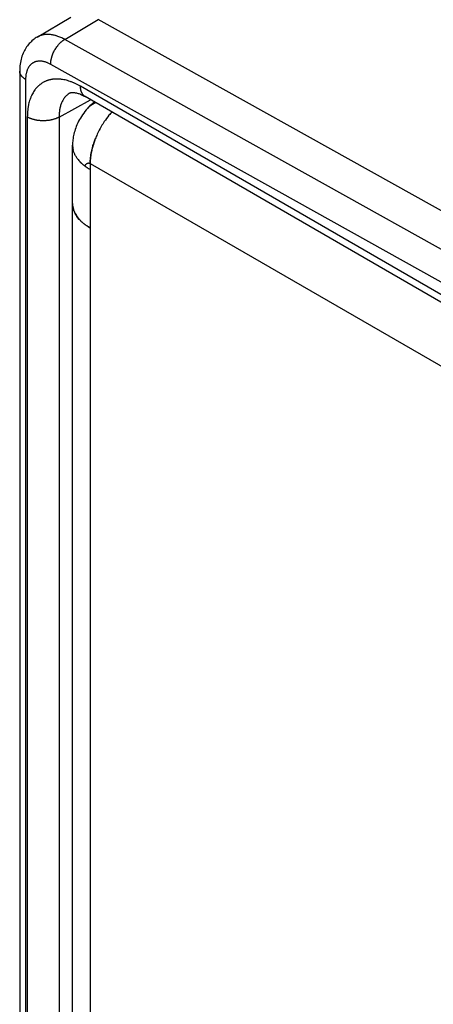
# Model space of a CAD drawing. Header units: inches. Extents: x 0 to 22, y 0 to 17.
# Tile 20 of 56: x 3.814 to 4.365, y 13.09 to 14.399. Entities that reach past the tile are written whole.
import ezdxf

# ---------------------------------------------------------------- set-up
doc = ezdxf.new("R2010")
doc.units = ezdxf.units.IN
doc.header["$LTSCALE"] = 1.21
doc.header["$MEASUREMENT"] = 0
doc.layers.get('0').update_dxf_attribs({"linetype": 'CONTINUOUS'})

msp = doc.modelspace()

# ---------------------------------------------------------------- linework, layer by layer
at = {"color": 6, "linetype": 'Continuous'}
for p, q in [((3.8372, 14.376), (3.8821, 14.4024)), ((3.8739, 14.3729), (3.9186, 14.3992)), ((4.9866, 13.804), (3.9186, 14.3992)), ((3.8372, 14.376), (3.8372, 14.376)), ((4.9695, 13.7624), (3.8739, 14.3729)), ((4.9864, 13.7094), (3.8553, 14.3397)), ((3.814, 14.3308), (3.814, 11.9545)), ((3.8219, 14.3198), (3.8219, 11.9435)), ((4.9897, 13.6785), (3.8949, 14.3106)), ((3.8665, 14.2697), (3.9084, 14.2926)), ((4.9959, 13.6648), (3.9011, 14.2969)), ((3.8242, 14.2698), (3.8242, 11.9908)), ((3.8665, 14.2697), (3.8665, 11.9907)), ((3.8844, 14.234), (3.8844, 14.2324)), ((3.8844, 12.001), (3.8844, 14.2324)), ((3.9078, 14.2079), (5.2478, 13.4343)), ((3.9078, 14.1222), (3.9078, 12.0459))]:
    msp.add_line(p, q, dxfattribs=at)
at = {"color": 7, "linetype": 'Continuous'}
for p, q in [((3.9078, 14.2079), (3.9078, 14.1222)), ((3.8934, 14.1336), (3.8902, 14.1376)), ((3.8902, 14.1376), (3.8934, 14.1336))]:
    msp.add_line(p, q, dxfattribs=at)
at = {"color": 6, "linetype": 'Continuous'}
for points in [[(3.8372, 14.376), (3.8361, 14.3754), (3.8346, 14.3744), (3.8332, 14.3734), (3.8318, 14.3723), (3.8304, 14.3711), (3.8291, 14.3699), (3.8278, 14.3686), (3.8266, 14.3673), (3.8254, 14.3659), (3.8243, 14.3645), (3.8232, 14.3629), (3.8222, 14.3614), (3.8212, 14.3597), (3.8203, 14.358), (3.8194, 14.3563), (3.8186, 14.3545), (3.8178, 14.3526), (3.8171, 14.3506), (3.8165, 14.3486), (3.8159, 14.3466), (3.8154, 14.3445), (3.815, 14.3423), (3.8146, 14.3401), (3.8144, 14.3378), (3.8142, 14.3355), (3.8141, 14.3331), (3.814, 14.3308)], [(3.8812, 14.3019), (3.8814, 14.302), (3.8817, 14.3021), (3.882, 14.3022), (3.8823, 14.3023), (3.8827, 14.3023), (3.8832, 14.3024), (3.8837, 14.3025), (3.8843, 14.3025), (3.8849, 14.3025), (3.8856, 14.3024), (3.8863, 14.3024), (3.8871, 14.3023), (3.8879, 14.3021), (3.8888, 14.302), (3.8897, 14.3017), (3.8907, 14.3015), (3.8917, 14.3012), (3.8928, 14.3008), (3.8939, 14.3004), (3.895, 14.2999), (3.8962, 14.2994), (3.8974, 14.2989), (3.8986, 14.2982), (3.8999, 14.2976), (3.9011, 14.2969)], [(3.9133, 14.2899), (3.9132, 14.2898), (3.9113, 14.2881), (3.9094, 14.2864), (3.9076, 14.2846), (3.9058, 14.2828), (3.9042, 14.281)], [(3.9042, 14.281), (3.9025, 14.2791), (3.9008, 14.277), (3.8993, 14.2749), (3.8977, 14.2728), (3.8963, 14.2706), (3.8949, 14.2684), (3.8937, 14.2662), (3.8925, 14.264), (3.8914, 14.2618), (3.8903, 14.2595), (3.8894, 14.2573), (3.8886, 14.2552), (3.8879, 14.2531), (3.8872, 14.2511), (3.8867, 14.2491), (3.8862, 14.2471), (3.8857, 14.2452), (3.8854, 14.2432), (3.8851, 14.2413), (3.8848, 14.2395), (3.8846, 14.2376), (3.8845, 14.2358), (3.8844, 14.234)]]:
    msp.add_lwpolyline(points, dxfattribs=at)
at = {"color": 7, "linetype": 'Continuous'}
for centre, radius, start, end in [((4.0183, 14.2029), 0.1099, 137.9236, 141.0274), ((4.0186, 14.2026), 0.1103, 137.9261, 141.0149), ((4.0274, 14.1961), 0.1213, 146.2181, 149.8567), ((4.0269, 14.1964), 0.1207, 146.2029, 149.858), ((4.0238, 14.1985), 0.117, 141.0481, 146.2251), ((4.0232, 14.199), 0.1162, 141.0321, 146.2431), ((4.0267, 14.1965), 0.1205, 149.856, 155.2478), ((4.0263, 14.1967), 0.1201, 149.8369, 155.2479), ((4.0227, 14.1983), 0.1161, 155.2604, 158.6882), ((4.0227, 14.1983), 0.1161, 155.2459, 158.6753), ((3.9114, 14.2325), 0.027, 180.024, 192.8026), ((4.0035, 14.2044), 0.096, 165.1389, 168.3609), ((4.0028, 14.2046), 0.0952, 165.1303, 168.3796), ((3.9267, 14.2411), 0.0448, 218.845, 223.0929), ((3.926, 14.2406), 0.0439, 218.8258, 223.1583)]:
    msp.add_arc(centre, radius, start, end, dxfattribs=at)
at = {"color": 6, "linetype": 'Continuous'}
for points, knots in [([(3.8739, 14.3729), (3.873, 14.3734), (3.8713, 14.3743), (3.8688, 14.3755), (3.8663, 14.3765), (3.8641, 14.3773), (3.8625, 14.3778), (3.8608, 14.3783), (3.8588, 14.3788), (3.8564, 14.3792), (3.854, 14.3795), (3.8517, 14.3796), (3.8494, 14.3796), (3.8472, 14.3794), (3.845, 14.379), (3.8433, 14.3786), (3.8419, 14.3782), (3.8409, 14.3778), (3.84, 14.3774), (3.839, 14.377), (3.8381, 14.3765), (3.8375, 14.3762), (3.8372, 14.376)], [0, 0, 0, 0, 0.074982, 0.148145, 0.219442, 0.288839, 0.322821, 0.356324, 0.421909, 0.485675, 0.547714, 0.608138, 0.667083, 0.724707, 0.781191, 0.836733, 0.864223, 0.89156, 0.918776, 0.945899, 0.972964, 1, 1, 1, 1]), ([(3.8553, 14.3397), (3.8553, 14.3401), (3.8553, 14.3408), (3.8553, 14.342), (3.8554, 14.3431), (3.8556, 14.3443), (3.8558, 14.3454), (3.856, 14.3466), (3.8563, 14.3478), (3.8566, 14.349), (3.8569, 14.3502), (3.8573, 14.3515), (3.8578, 14.3527), (3.8584, 14.3543), (3.8593, 14.3563), (3.8605, 14.3586), (3.8619, 14.3608), (3.8631, 14.3627), (3.8642, 14.364), (3.865, 14.365), (3.8658, 14.366), (3.8666, 14.367), (3.8675, 14.3679), (3.8684, 14.3687), (3.8693, 14.3695), (3.8702, 14.3703), (3.8711, 14.371), (3.872, 14.3717), (3.8729, 14.3723), (3.8736, 14.3727), (3.8739, 14.3729)], [0, 0, 0, 0, 0.027633, 0.05596, 0.084943, 0.114539, 0.144705, 0.175393, 0.206556, 0.238145, 0.270112, 0.302413, 0.335, 0.367826, 0.433999, 0.500544, 0.567071, 0.633186, 0.665971, 0.698507, 0.730747, 0.762646, 0.794159, 0.825238, 0.855835, 0.885903, 0.915396, 0.94427, 0.972484, 1, 1, 1, 1]), ([(3.8553, 14.3397), (3.8547, 14.34), (3.8536, 14.3406), (3.852, 14.3414), (3.8504, 14.3421), (3.8488, 14.3427), (3.8472, 14.3431), (3.8456, 14.3435), (3.844, 14.3438), (3.8425, 14.344), (3.8412, 14.344), (3.8402, 14.344), (3.8393, 14.344), (3.8381, 14.3439), (3.8369, 14.3437), (3.836, 14.3435), (3.8354, 14.3433), (3.8347, 14.3431), (3.8339, 14.3428), (3.8328, 14.3423), (3.8316, 14.3417), (3.8305, 14.3409), (3.8296, 14.3402), (3.8289, 14.3396), (3.8285, 14.3392), (3.828, 14.3387), (3.8274, 14.338), (3.8266, 14.337), (3.826, 14.336), (3.8255, 14.3352), (3.825, 14.3343), (3.8244, 14.3332), (3.8238, 14.3317), (3.8233, 14.3302), (3.8229, 14.3286), (3.8225, 14.327), (3.8223, 14.3253), (3.8221, 14.3235), (3.8219, 14.3217), (3.8219, 14.3204), (3.8219, 14.3198)], [0, 0, 0, 0, 0.037323, 0.073738, 0.109223, 0.143761, 0.177343, 0.209983, 0.241719, 0.2726, 0.302681, 0.317446, 0.332037, 0.36074, 0.388883, 0.402779, 0.416574, 0.430281, 0.443915, 0.471022, 0.498024, 0.52505, 0.552224, 0.565909, 0.579677, 0.593543, 0.60752, 0.635854, 0.66478, 0.679495, 0.694389, 0.72475, 0.755931, 0.787985, 0.820955, 0.854876, 0.889757, 0.925586, 0.962343, 1, 1, 1, 1]), ([(3.8219, 14.3198), (3.8216, 14.32), (3.821, 14.3203), (3.8202, 14.3209), (3.8193, 14.3215), (3.8186, 14.3222), (3.8179, 14.3228), (3.8172, 14.3235), (3.8166, 14.3241), (3.8161, 14.3249), (3.8156, 14.3256), (3.8152, 14.3263), (3.8148, 14.327), (3.8145, 14.3278), (3.8143, 14.3285), (3.8141, 14.3293), (3.814, 14.3301), (3.814, 14.3306), (3.814, 14.3308)], [0, 0, 0, 0, 0.07484, 0.147943, 0.219266, 0.288775, 0.35645, 0.422285, 0.486296, 0.548522, 0.609041, 0.668001, 0.725579, 0.781965, 0.837368, 0.892013, 0.946139, 1, 1, 1, 1]), ([(3.8949, 14.3106), (3.8938, 14.3113), (3.8915, 14.3125), (3.8886, 14.3139), (3.8863, 14.315), (3.8846, 14.3157), (3.8829, 14.3164), (3.8806, 14.3172), (3.8778, 14.3181), (3.8745, 14.319), (3.8717, 14.3195), (3.8695, 14.3198), (3.8674, 14.3201), (3.8647, 14.3202), (3.8616, 14.3202), (3.8591, 14.32), (3.8571, 14.3198), (3.8557, 14.3195), (3.8542, 14.3192), (3.8528, 14.3189), (3.8514, 14.3184), (3.8501, 14.318), (3.8487, 14.3174), (3.8474, 14.3169), (3.8462, 14.3162), (3.8449, 14.3156), (3.8437, 14.3148), (3.8425, 14.314), (3.8414, 14.3132), (3.8403, 14.3123), (3.8392, 14.3114), (3.8381, 14.3104), (3.8371, 14.3093), (3.8361, 14.3082), (3.8352, 14.3071), (3.834, 14.3055), (3.8325, 14.3034), (3.831, 14.3007), (3.8298, 14.2984), (3.829, 14.2964), (3.8281, 14.2944), (3.8272, 14.2917), (3.8263, 14.2884), (3.8257, 14.2855), (3.8253, 14.2831), (3.825, 14.2813), (3.8248, 14.2794), (3.8245, 14.2769), (3.8243, 14.2737), (3.8242, 14.2711), (3.8242, 14.2698)], [0, 0, 0, 0, 0.037572, 0.074219, 0.092189, 0.109919, 0.127407, 0.144653, 0.178419, 0.211243, 0.243155, 0.258782, 0.274198, 0.304419, 0.333886, 0.362676, 0.376847, 0.390882, 0.404796, 0.418601, 0.432313, 0.445945, 0.459514, 0.473035, 0.486523, 0.499995, 0.513467, 0.526955, 0.540476, 0.554045, 0.567678, 0.58139, 0.595196, 0.60911, 0.623146, 0.637317, 0.666108, 0.695577, 0.725798, 0.741215, 0.756843, 0.788755, 0.82158, 0.855347, 0.872593, 0.890082, 0.907812, 0.925782, 0.962429, 1, 1, 1, 1]), ([(3.8812, 14.3019), (3.8809, 14.3017), (3.8803, 14.3014), (3.8795, 14.3008), (3.8787, 14.3002), (3.8776, 14.2994), (3.8763, 14.2983), (3.8751, 14.2971), (3.8742, 14.296), (3.8733, 14.2949), (3.8723, 14.2934), (3.8712, 14.2916), (3.8702, 14.2895), (3.8693, 14.2874), (3.8685, 14.2852), (3.8679, 14.2828), (3.8674, 14.2804), (3.8669, 14.2778), (3.8667, 14.2752), (3.8665, 14.2724), (3.8665, 14.2706), (3.8665, 14.2697)], [0, 0, 0, 0, 0.027032, 0.054073, 0.081157, 0.108318, 0.162987, 0.21835, 0.246374, 0.27466, 0.332116, 0.39092, 0.451237, 0.513211, 0.576959, 0.642572, 0.710117, 0.779641, 0.851155, 0.924625, 1, 1, 1, 1]), ([(3.9011, 14.2969), (3.9009, 14.297), (3.9004, 14.2973), (3.8997, 14.2978), (3.8991, 14.2984), (3.8985, 14.299), (3.8979, 14.2997), (3.8974, 14.3005), (3.897, 14.3013), (3.8965, 14.3022), (3.8962, 14.3031), (3.8958, 14.304), (3.8956, 14.305), (3.8953, 14.3061), (3.8952, 14.3072), (3.895, 14.3083), (3.8949, 14.3094), (3.8949, 14.3102), (3.8949, 14.3106)], [0, 0, 0, 0, 0.05386, 0.107985, 0.162628, 0.21803, 0.274414, 0.331989, 0.390945, 0.451458, 0.513676, 0.577683, 0.643517, 0.711192, 0.780706, 0.852036, 0.925148, 1, 1, 1, 1]), ([(3.9042, 14.281), (3.9045, 14.2814), (3.9053, 14.2822), (3.9066, 14.2834), (3.9079, 14.2845), (3.9092, 14.2856), (3.9106, 14.2865), (3.9121, 14.2874), (3.9136, 14.2882), (3.9147, 14.2887), (3.9152, 14.2889)], [0, 0, 0, 0, 0.125729, 0.251107, 0.376208, 0.501102, 0.625857, 0.750542, 0.875231, 1, 1, 1, 1]), ([(3.8665, 14.2697), (3.8661, 14.2695), (3.8654, 14.2691), (3.8643, 14.2685), (3.8631, 14.268), (3.8619, 14.2675), (3.8607, 14.2671), (3.8594, 14.2667), (3.8581, 14.2663), (3.8567, 14.266), (3.8554, 14.2657), (3.854, 14.2654), (3.8526, 14.2652), (3.8511, 14.265), (3.8497, 14.2649), (3.8477, 14.2647), (3.8453, 14.2647), (3.8429, 14.2647), (3.8409, 14.2649), (3.8395, 14.265), (3.8381, 14.2652), (3.8367, 14.2654), (3.8353, 14.2657), (3.8339, 14.266), (3.8326, 14.2664), (3.8313, 14.2667), (3.83, 14.2672), (3.8287, 14.2676), (3.8275, 14.2681), (3.8264, 14.2686), (3.8253, 14.2692), (3.8246, 14.2696), (3.8242, 14.2698)], [0, 0, 0, 0, 0.027558, 0.055824, 0.084759, 0.11432, 0.144462, 0.175137, 0.206296, 0.237891, 0.269871, 0.302192, 0.334805, 0.367663, 0.400716, 0.433915, 0.500542, 0.56715, 0.600325, 0.633346, 0.666162, 0.698725, 0.730985, 0.762898, 0.794416, 0.825492, 0.856076, 0.886121, 0.915579, 0.944405, 0.972559, 1, 1, 1, 1]), ([(3.9009, 14.2043), (3.901, 14.2045), (3.9011, 14.2049), (3.9013, 14.2054), (3.9016, 14.2059), (3.9019, 14.2064), (3.9022, 14.2068), (3.9026, 14.2072), (3.903, 14.2076), (3.9035, 14.2079), (3.9039, 14.2082), (3.9044, 14.2083), (3.9047, 14.2085), (3.905, 14.2085), (3.9052, 14.2085), (3.9055, 14.2086), (3.9058, 14.2086), (3.9061, 14.2085), (3.9064, 14.2085), (3.9067, 14.2084), (3.9069, 14.2084), (3.9074, 14.2082), (3.9076, 14.2081), (3.9078, 14.2079)], [0, 0, 0, 0, 0.061766, 0.124041, 0.186546, 0.249, 0.311145, 0.372767, 0.433725, 0.493975, 0.553608, 0.612876, 0.64252, 0.672258, 0.702177, 0.73238, 0.762982, 0.794108, 0.825897, 0.858492, 0.892045, 0.926715, 1, 1, 1, 1])]:
    msp.add_open_spline(points, degree=3, knots=knots, dxfattribs=at)
at = {"color": 7, "linetype": 'Continuous'}
for points, knots in [([(3.9145, 14.2405), (3.9142, 14.2396), (3.9135, 14.2377), (3.9125, 14.2348), (3.9116, 14.2319), (3.911, 14.23), (3.9108, 14.2291)], [0, 0, 0, 0, 0.253745, 0.505184, 0.75403, 1, 1, 1, 1]), ([(3.9108, 14.2291), (3.911, 14.23), (3.9116, 14.2319), (3.9125, 14.2348), (3.9135, 14.2377), (3.9142, 14.2396), (3.9145, 14.2405)], [0, 0, 0, 0, 0.245923, 0.494774, 0.74624, 1, 1, 1, 1]), ([(3.8851, 14.2265), (3.885, 14.227), (3.8848, 14.228), (3.8846, 14.2294), (3.8844, 14.2309), (3.8844, 14.2319), (3.8844, 14.2324)], [0, 0, 0, 0, 0.251821, 0.502087, 0.751304, 1, 1, 1, 1]), ([(3.8918, 14.213), (3.8914, 14.2135), (3.8906, 14.2146), (3.8895, 14.2162), (3.8885, 14.2179), (3.8876, 14.2196), (3.8868, 14.2213), (3.8861, 14.223), (3.8855, 14.2247), (3.8852, 14.2259), (3.8851, 14.2265)], [0, 0, 0, 0, 0.13339, 0.263969, 0.391919, 0.517444, 0.640763, 0.762118, 0.88177, 1, 1, 1, 1]), ([(3.9095, 14.2238), (3.9093, 14.2224), (3.9089, 14.2204), (3.9085, 14.2177), (3.9083, 14.2157), (3.9081, 14.2137), (3.9079, 14.2118), (3.9079, 14.2099), (3.9078, 14.2086), (3.9078, 14.2079)], [0, 0, 0, 0, 0.260476, 0.388305, 0.514409, 0.638707, 0.76112, 0.881574, 1, 1, 1, 1]), ([(3.9078, 14.2079), (3.9078, 14.2092), (3.9079, 14.2118), (3.9082, 14.2157), (3.9088, 14.2198), (3.9093, 14.2224), (3.9095, 14.2238)], [0, 0, 0, 0, 0.239284, 0.486013, 0.73975, 1, 1, 1, 1]), ([(3.9078, 14.1998), (3.9072, 14.2002), (3.9058, 14.201), (3.9039, 14.2022), (3.902, 14.2035), (3.9003, 14.2048), (3.8986, 14.2062), (3.897, 14.2076), (3.8954, 14.209), (3.8945, 14.21), (3.894, 14.2105)], [0, 0, 0, 0, 0.133308, 0.26432, 0.392987, 0.519268, 0.643128, 0.764543, 0.8835, 1, 1, 1, 1]), ([(3.9009, 14.2043), (3.9003, 14.2048), (3.899, 14.2058), (3.8973, 14.2073), (3.8956, 14.2089), (3.8945, 14.21), (3.894, 14.2105)], [0, 0, 0, 0, 0.258588, 0.511396, 0.758498, 1, 1, 1, 1]), ([(3.9078, 14.1998), (3.9066, 14.2005), (3.9043, 14.2019), (3.902, 14.2035), (3.9009, 14.2043)], [0, 0, 0, 0, 0.508672, 1, 1, 1, 1]), ([(3.8855, 14.1474), (3.8853, 14.148), (3.885, 14.1493), (3.8846, 14.1511), (3.8844, 14.153), (3.8844, 14.1543), (3.8844, 14.1549)], [0, 0, 0, 0, 0.252793, 0.503189, 0.751985, 1, 1, 1, 1]), ([(3.8844, 14.1549), (3.8844, 14.1543), (3.8844, 14.153), (3.8846, 14.1511), (3.885, 14.1493), (3.8853, 14.148), (3.8855, 14.1474)], [0, 0, 0, 0, 0.24797, 0.496778, 0.747204, 1, 1, 1, 1]), ([(3.8902, 14.1376), (3.8897, 14.1384), (3.8886, 14.14), (3.8875, 14.142), (3.8868, 14.1437), (3.8863, 14.1449), (3.8858, 14.1462), (3.8856, 14.147), (3.8855, 14.1474)], [0, 0, 0, 0, 0.259817, 0.512424, 0.63634, 0.758815, 0.879987, 1, 1, 1, 1]), ([(3.8855, 14.1474), (3.8856, 14.147), (3.8858, 14.1462), (3.8863, 14.1449), (3.8868, 14.1437), (3.8875, 14.142), (3.8886, 14.14), (3.8897, 14.1384), (3.8902, 14.1376)], [0, 0, 0, 0, 0.120067, 0.241275, 0.36377, 0.487692, 0.740273, 1, 1, 1, 1]), ([(3.9078, 14.1222), (3.9071, 14.1226), (3.9057, 14.1235), (3.9037, 14.1248), (3.9017, 14.1262), (3.8999, 14.1276), (3.8981, 14.129), (3.8964, 14.1305), (3.8948, 14.132), (3.8939, 14.1331), (3.8934, 14.1336)], [0, 0, 0, 0, 0.133844, 0.265245, 0.39415, 0.520512, 0.644294, 0.765473, 0.88404, 1, 1, 1, 1]), ([(3.8934, 14.1336), (3.8939, 14.1331), (3.8948, 14.132), (3.8964, 14.1305), (3.8981, 14.129), (3.8999, 14.1276), (3.9017, 14.1262), (3.9037, 14.1248), (3.9057, 14.1235), (3.9071, 14.1226), (3.9078, 14.1222)], [0, 0, 0, 0, 0.11578, 0.23421, 0.35531, 0.479069, 0.605462, 0.734449, 0.865982, 1, 1, 1, 1])]:
    msp.add_open_spline(points, degree=3, knots=knots, dxfattribs=at)
for points in [[(3.8844, 14.2324), (3.8844, 14.2324), (3.8844, 14.2324), (3.8844, 14.2325)], [(3.8844, 14.2324), (3.8844, 14.2324), (3.8844, 14.2324), (3.8844, 14.2325)], [(3.8844, 14.1549), (3.8844, 14.1549), (3.8844, 14.1549), (3.8844, 14.1549)]]:
    msp.add_open_spline(points, degree=3, dxfattribs=at)

doc.saveas('drawing.dxf')
